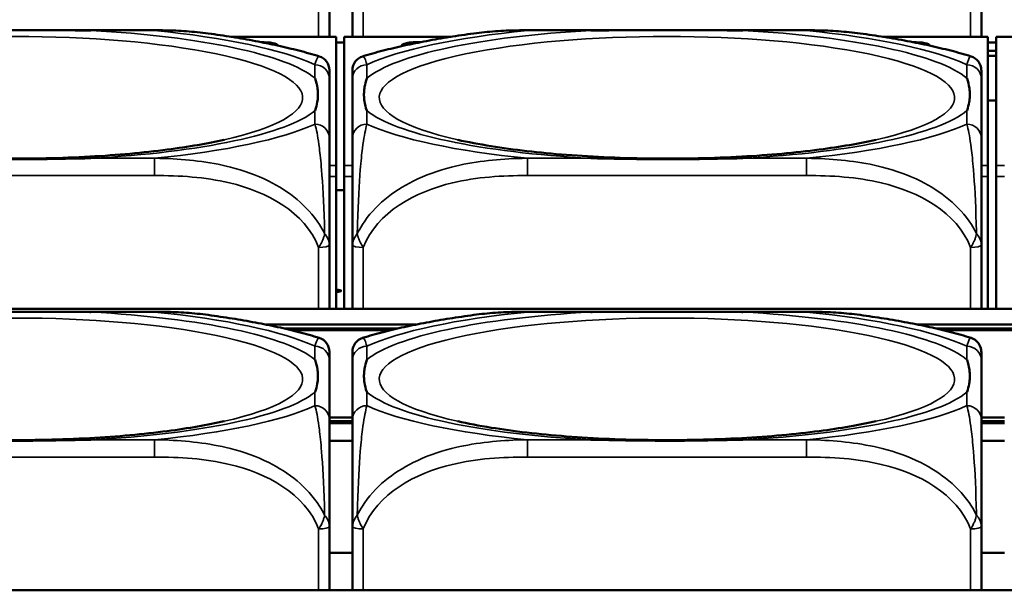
# Model space of a CAD drawing. Header units: inches. Extents: x 3.3 to 58.3, y 0.8 to 38.3.
# Tile 35 of 162: x 28.865 to 29.937, y 3.062 to 3.684. Entities that reach past the tile are written whole.
import ezdxf

# ---------------------------------------------------------------- set-up
doc = ezdxf.new("R2010")
doc.units = ezdxf.units.IN
doc.header["$MEASUREMENT"] = 0
doc.layers.add('Visible (ANSI)', color=7, linetype='Continuous', lineweight=50)
doc.layers.add('Visible Narrow (ANSI)', color=7, linetype='Continuous', lineweight=35)

msp = doc.modelspace()

# ---------------------------------------------------------------- linework, layer by layer
at = {"layer": 'Visible (ANSI)'}
for p, q in [((29.2025, 3.665), (29.2025, 3.7447)), ((29.2275, 3.7447), (29.2275, 3.665)), ((29.9125, 3.665), (29.9125, 3.7447)), ((28.708, 3.6722), (29.0119, 3.6722)), ((29.418, 3.6722), (29.7219, 3.6722)), ((29.2096, 3.665), (29.0951, 3.665)), ((29.2096, 3.665), (29.2096, 3.6648)), ((29.2096, 3.5249), (29.2096, 3.6648)), ((29.2186, 3.6587), (29.2096, 3.6587)), ((29.2186, 3.6648), (29.2186, 3.665)), ((29.3349, 3.665), (29.2186, 3.665)), ((29.2186, 3.6648), (29.2186, 3.5249)), ((29.9196, 3.665), (29.8051, 3.665)), ((29.9196, 3.665), (29.9196, 3.6648)), ((29.9196, 3.5249), (29.9196, 3.6648)), ((29.9286, 3.6587), (29.9196, 3.6587)), ((29.9286, 3.6648), (29.9286, 3.665)), ((30.0449, 3.665), (29.9286, 3.665)), ((29.9286, 3.6648), (29.9286, 3.5249)), ((29.9286, 3.6499), (29.9196, 3.6499)), ((29.9286, 3.6443), (29.9196, 3.6443)), ((29.2025, 3.5545), (29.2025, 3.6192)), ((29.2275, 3.6192), (29.2275, 3.5545)), ((29.9125, 3.5545), (29.9125, 3.6192)), ((29.9286, 3.5958), (29.9196, 3.5958)), ((29.9286, 3.5956), (29.9196, 3.5956)), ((29.2096, 3.5249), (29.2096, 3.513)), ((29.2186, 3.513), (29.2186, 3.5249)), ((29.9196, 3.5249), (29.9196, 3.513)), ((29.9286, 3.513), (29.9286, 3.5249)), ((29.2096, 3.513), (29.2096, 3.3688)), ((29.2186, 3.513), (29.2186, 3.3688)), ((29.9196, 3.513), (29.9196, 3.3688)), ((29.9286, 3.513), (29.9286, 3.3688)), ((29.2186, 3.4981), (29.2096, 3.4981)), ((29.2025, 3.3688), (29.2025, 3.4382)), ((29.2275, 3.4382), (29.2275, 3.3688)), ((29.9125, 3.3688), (29.9125, 3.4382)), ((33.5021, 3.3688), (22.0871, 3.3688)), ((28.708, 3.3656), (29.0119, 3.3656)), ((29.418, 3.3656), (29.7219, 3.3656)), ((29.1334, 3.3516), (29.2965, 3.3516)), ((29.2769, 3.3473), (29.1531, 3.3473)), ((29.8434, 3.3516), (30.0065, 3.3516)), ((29.9869, 3.3473), (29.8631, 3.3473)), ((29.2687, 3.3454), (29.1613, 3.3454)), ((29.9787, 3.3454), (29.8713, 3.3454)), ((29.2025, 3.248), (29.2025, 3.3127)), ((29.2275, 3.3127), (29.2275, 3.248)), ((29.9125, 3.248), (29.9125, 3.3127)), ((29.2025, 3.2505), (29.2275, 3.2505)), ((29.9125, 3.2505), (29.9375, 3.2505)), ((29.2275, 3.2463), (29.2025, 3.2463)), ((29.2275, 3.2443), (29.2025, 3.2443)), ((29.9375, 3.2463), (29.9125, 3.2463)), ((29.9375, 3.2443), (29.9125, 3.2443)), ((29.2025, 3.2251), (29.2275, 3.2251)), ((29.9125, 3.2251), (29.9375, 3.2251)), ((29.2025, 3.0623), (29.2025, 3.1317)), ((29.2275, 3.1317), (29.2275, 3.0623)), ((29.9125, 3.0623), (29.9125, 3.1317)), ((29.2275, 3.103), (29.2025, 3.103)), ((29.9375, 3.103), (29.9125, 3.103)), ((33.5021, 3.0623), (22.0871, 3.0623))]:
    msp.add_line(p, q, dxfattribs=at)
for centre, start, end in [((29.1867, 3.6286), 0, 73.0813), ((29.2432, 3.6286), 106.9187, 180), ((29.8967, 3.6286), 0, 73.0813), ((29.1867, 3.3221), 0, 73.0813), ((29.2432, 3.3221), 106.9187, 180), ((29.8967, 3.3221), 0, 73.0813)]:
    msp.add_arc(centre, 0.0157, start, end, dxfattribs=at)
for centre, major_axis, start_param, end_param in [((29.1286, 3.6555), (0.0175, 0), 6.264494, 7.895741), ((29.2986, 3.6555), (-0.0175, 0), 4.529682, 6.452187), ((29.8386, 3.6555), (0.0175, 0), 6.264494, 7.895741), ((29.2092, 3.3884), (0.006, 0), 4.780052, 7.786318)]:
    msp.add_ellipse(centre, major_axis=major_axis, ratio=0.21286, start_param=start_param, end_param=end_param, dxfattribs=at)
for points, knots in [([(28.7772, 3.6718), (28.7777, 3.6718), (28.7781, 3.6718), (28.7946, 3.6721), (28.8107, 3.6721), (28.8336, 3.6722), (28.8403, 3.6722), (28.8495, 3.6722), (28.852, 3.6722), (28.856, 3.6722), (28.8577, 3.6722), (28.8608, 3.6722), (28.8623, 3.6722), (28.8659, 3.6722), (28.8679, 3.6722), (28.8741, 3.6722), (28.8782, 3.6722), (28.888, 3.6722), (28.8936, 3.6722), (28.9133, 3.6721), (28.9274, 3.6721), (28.9419, 3.6718), (28.9423, 3.6718), (28.9427, 3.6718)], [-0.416114, -0.416114, -0.416114, -0.416114, -0.4127691, -0.4127691, -0.2896446, -0.2896446, -0.2388934, -0.2388934, -0.2201881, -0.2201881, -0.2080204, -0.2080204, -0.196499, -0.196499, -0.1809939, -0.1809939, -0.149741, -0.149741, -0.1073162, -0.1073162, 0, 0, 0.0033356, 0.0033356, 0.0033356, 0.0033356]), ([(29.0119, 3.6722), (29.0158, 3.6722), (29.0196, 3.6721), (29.0273, 3.672), (29.0312, 3.6719), (29.039, 3.6715), (29.0429, 3.6713), (29.0507, 3.6708), (29.0546, 3.6704), (29.0625, 3.6697), (29.0664, 3.6692), (29.0703, 3.6687)], [0, 0, 0, 0, 0.0284279, 0.0284279, 0.0568558, 0.0568558, 0.0852837, 0.0852837, 0.1137116, 0.1137116, 0.1421395, 0.1421395, 0.1421395, 0.1421395]), ([(29.1913, 3.6437), (29.1841, 3.6459), (29.1767, 3.648), (29.1616, 3.6519), (29.1539, 3.6537), (29.1381, 3.6572), (29.13, 3.6588), (29.1135, 3.662), (29.1051, 3.6634), (29.0879, 3.6662), (29.0792, 3.6675), (29.0703, 3.6687)], [2.1813774, 2.1813774, 2.1813774, 2.1813774, 2.259968, 2.259968, 2.3385585, 2.3385585, 2.417149, 2.417149, 2.4957396, 2.4957396, 2.5743301, 2.5743301, 2.5743301, 2.5743301]), ([(29.3597, 3.6687), (29.3508, 3.6675), (29.342, 3.6662), (29.3248, 3.6634), (29.3164, 3.662), (29.3, 3.6588), (29.2919, 3.6572), (29.2761, 3.6537), (29.2684, 3.6519), (29.2533, 3.648), (29.2459, 3.6459), (29.2386, 3.6437)], [3.7088552, 3.7088552, 3.7088552, 3.7088552, 3.7874457, 3.7874457, 3.8660363, 3.8660363, 3.9446268, 3.9446268, 4.0232173, 4.0232173, 4.1018079, 4.1018079, 4.1018079, 4.1018079]), ([(29.3597, 3.6687), (29.3636, 3.6692), (29.3675, 3.6697), (29.3753, 3.6704), (29.3792, 3.6708), (29.3871, 3.6713), (29.391, 3.6715), (29.3987, 3.6719), (29.4026, 3.672), (29.4103, 3.6721), (29.4142, 3.6722), (29.418, 3.6722)], [-0.1421395, -0.1421395, -0.1421395, -0.1421395, -0.1137116, -0.1137116, -0.0852837, -0.0852837, -0.0568558, -0.0568558, -0.0284279, -0.0284279, 0, 0, 0, 0]), ([(29.4872, 3.6718), (29.4877, 3.6718), (29.4881, 3.6718), (29.5046, 3.6721), (29.5207, 3.6721), (29.5436, 3.6722), (29.5503, 3.6722), (29.5595, 3.6722), (29.562, 3.6722), (29.566, 3.6722), (29.5677, 3.6722), (29.5708, 3.6722), (29.5723, 3.6722), (29.5759, 3.6722), (29.5779, 3.6722), (29.5841, 3.6722), (29.5882, 3.6722), (29.598, 3.6722), (29.6036, 3.6722), (29.6233, 3.6721), (29.6374, 3.6721), (29.6519, 3.6718), (29.6523, 3.6718), (29.6527, 3.6718)], [-0.416114, -0.416114, -0.416114, -0.416114, -0.4127691, -0.4127691, -0.2896446, -0.2896446, -0.2388934, -0.2388934, -0.2201881, -0.2201881, -0.2080204, -0.2080204, -0.196499, -0.196499, -0.1809939, -0.1809939, -0.149741, -0.149741, -0.1073162, -0.1073162, 0, 0, 0.0033356, 0.0033356, 0.0033356, 0.0033356]), ([(29.7219, 3.6722), (29.7258, 3.6722), (29.7296, 3.6721), (29.7373, 3.672), (29.7412, 3.6719), (29.749, 3.6715), (29.7529, 3.6713), (29.7607, 3.6708), (29.7646, 3.6704), (29.7725, 3.6697), (29.7764, 3.6692), (29.7803, 3.6687)], [0, 0, 0, 0, 0.0284279, 0.0284279, 0.0568558, 0.0568558, 0.0852837, 0.0852837, 0.1137116, 0.1137116, 0.1421395, 0.1421395, 0.1421395, 0.1421395]), ([(29.9013, 3.6437), (29.8941, 3.6459), (29.8867, 3.648), (29.8716, 3.6519), (29.8639, 3.6537), (29.8481, 3.6572), (29.84, 3.6588), (29.8235, 3.662), (29.8151, 3.6634), (29.7979, 3.6662), (29.7892, 3.6675), (29.7803, 3.6687)], [2.1813774, 2.1813774, 2.1813774, 2.1813774, 2.259968, 2.259968, 2.3385585, 2.3385585, 2.417149, 2.417149, 2.4957396, 2.4957396, 2.5743301, 2.5743301, 2.5743301, 2.5743301]), ([(29.2025, 3.6192), (29.2025, 3.62), (29.2025, 3.6207), (29.2025, 3.6214), (29.2025, 3.6257), (29.2025, 3.6287), (29.2025, 3.6287)], [0, 0, 0, 0, 0.0272471, 0.0272471, 0.0272471, 0.1946839, 0.1946839, 0.1946839, 0.1946839]), ([(29.9125, 3.6192), (29.9125, 3.62), (29.9125, 3.6207), (29.9125, 3.6214), (29.9125, 3.6257), (29.9125, 3.6287), (29.9125, 3.6287)], [0, 0, 0, 0, 0.0272471, 0.0272471, 0.0272471, 0.1946839, 0.1946839, 0.1946839, 0.1946839]), ([(29.1867, 3.6199), (29.1868, 3.6198), (29.1868, 3.6197), (29.1881, 3.6162), (29.1889, 3.6126), (29.1896, 3.6076), (29.1898, 3.6062), (29.1899, 3.6042), (29.1899, 3.6036), (29.1899, 3.6028), (29.1899, 3.6024), (29.1899, 3.6018), (29.1899, 3.6014), (29.1899, 3.6007), (29.1899, 3.6003), (29.1898, 3.5989), (29.1898, 3.5981), (29.1896, 3.596), (29.1894, 3.5949), (29.1887, 3.5908), (29.1879, 3.5879), (29.1868, 3.5848), (29.1868, 3.5847), (29.1867, 3.5846)], [-0.416114, -0.416114, -0.416114, -0.416114, -0.4127691, -0.4127691, -0.2896446, -0.2896446, -0.2388934, -0.2388934, -0.2201881, -0.2201881, -0.2080204, -0.2080204, -0.196499, -0.196499, -0.1809939, -0.1809939, -0.149741, -0.149741, -0.1073162, -0.1073162, 0, 0, 0.0033356, 0.0033356, 0.0033356, 0.0033356]), ([(29.2432, 3.5846), (29.2432, 3.5847), (29.2431, 3.5848), (29.2419, 3.5883), (29.241, 3.5916), (29.2403, 3.5964), (29.2402, 3.5978), (29.2401, 3.5997), (29.2401, 3.6002), (29.24, 3.6011), (29.24, 3.6014), (29.24, 3.6021), (29.24, 3.6024), (29.24, 3.6032), (29.2401, 3.6036), (29.2401, 3.605), (29.2402, 3.6059), (29.2404, 3.608), (29.2405, 3.6092), (29.2413, 3.6135), (29.2421, 3.6166), (29.2431, 3.6197), (29.2432, 3.6198), (29.2432, 3.6199)], [-0.416114, -0.416114, -0.416114, -0.416114, -0.4127691, -0.4127691, -0.2896446, -0.2896446, -0.2388934, -0.2388934, -0.2201881, -0.2201881, -0.2080204, -0.2080204, -0.196499, -0.196499, -0.1809939, -0.1809939, -0.149741, -0.149741, -0.1073162, -0.1073162, 0, 0, 0.0033356, 0.0033356, 0.0033356, 0.0033356]), ([(29.8967, 3.6199), (29.8968, 3.6198), (29.8968, 3.6197), (29.8981, 3.6162), (29.8989, 3.6126), (29.8996, 3.6076), (29.8998, 3.6062), (29.8999, 3.6042), (29.8999, 3.6036), (29.8999, 3.6028), (29.8999, 3.6024), (29.8999, 3.6018), (29.8999, 3.6014), (29.8999, 3.6007), (29.8999, 3.6003), (29.8998, 3.5989), (29.8998, 3.5981), (29.8996, 3.596), (29.8994, 3.5949), (29.8987, 3.5908), (29.8979, 3.5879), (29.8968, 3.5848), (29.8968, 3.5847), (29.8967, 3.5846)], [-0.416114, -0.416114, -0.416114, -0.416114, -0.4127691, -0.4127691, -0.2896446, -0.2896446, -0.2388934, -0.2388934, -0.2201881, -0.2201881, -0.2080204, -0.2080204, -0.196499, -0.196499, -0.1809939, -0.1809939, -0.149741, -0.149741, -0.1073162, -0.1073162, 0, 0, 0.0033356, 0.0033356, 0.0033356, 0.0033356]), ([(29.0876, 3.5528), (29.0701, 3.5489), (29.0491, 3.5452), (28.9999, 3.5388), (28.9713, 3.5362), (28.9104, 3.5328), (28.8779, 3.5321), (28.8131, 3.5327), (28.7809, 3.5341), (28.7208, 3.5387), (28.693, 3.542), (28.6554, 3.5481), (28.6432, 3.5504), (28.6323, 3.5528)], [5.469743, 5.469743, 5.469743, 5.469743, 5.734301, 5.734301, 6.025686, 6.025686, 6.328033, 6.328033, 6.632722, 6.632722, 6.932824, 6.932824, 7.096627, 7.096627, 7.096627, 7.096627]), ([(29.2025, 3.4382), (29.2025, 3.4798), (29.2025, 3.511), (29.2025, 3.5292), (29.2025, 3.541), (29.2025, 3.5487), (29.2025, 3.5545)], [-0.5252205, -0.5252205, -0.5252205, -0.5252205, -0.20743, -0.20743, -0.20743, 0, 0, 0, 0]), ([(29.2275, 3.5545), (29.2275, 3.5487), (29.2275, 3.541), (29.2275, 3.5292), (29.2275, 3.511), (29.2275, 3.4798), (29.2275, 3.4382)], [3.9382945, 3.9382945, 3.9382945, 3.9382945, 4.1457245, 4.1457245, 4.1457245, 4.463515, 4.463515, 4.463515, 4.463515]), ([(29.7976, 3.5528), (29.7801, 3.5489), (29.7591, 3.5452), (29.7099, 3.5388), (29.6813, 3.5362), (29.6204, 3.5328), (29.5879, 3.5321), (29.5231, 3.5327), (29.4909, 3.5341), (29.4308, 3.5387), (29.403, 3.542), (29.3654, 3.5481), (29.3532, 3.5504), (29.3423, 3.5528)], [5.469743, 5.469743, 5.469743, 5.469743, 5.734301, 5.734301, 6.025686, 6.025686, 6.328033, 6.328033, 6.632722, 6.632722, 6.932824, 6.932824, 7.096627, 7.096627, 7.096627, 7.096627]), ([(29.9125, 3.4382), (29.9125, 3.4798), (29.9125, 3.511), (29.9125, 3.5292), (29.9125, 3.541), (29.9125, 3.5487), (29.9125, 3.5545)], [-0.5252205, -0.5252205, -0.5252205, -0.5252205, -0.20743, -0.20743, -0.20743, 0, 0, 0, 0]), ([(28.9427, 3.5327), (28.9423, 3.5327), (28.9419, 3.5327), (28.9274, 3.5324), (28.9133, 3.5322), (28.8936, 3.5319), (28.888, 3.5318), (28.8782, 3.5318), (28.8741, 3.5317), (28.8679, 3.5317), (28.8659, 3.5317), (28.8623, 3.5317), (28.8608, 3.5317), (28.8577, 3.5317), (28.856, 3.5317), (28.852, 3.5317), (28.8495, 3.5317), (28.8403, 3.5318), (28.8336, 3.5318), (28.8107, 3.5321), (28.7946, 3.5324), (28.7781, 3.5327), (28.7777, 3.5327), (28.7772, 3.5327)], [-0.4149464, -0.4149464, -0.4149464, -0.4149464, -0.41162, -0.41162, -0.3046026, -0.3046026, -0.2622958, -0.2622958, -0.23113, -0.23113, -0.215668, -0.215668, -0.2041787, -0.2041787, -0.1920448, -0.1920448, -0.1733916, -0.1733916, -0.1227817, -0.1227817, 0, 0, 0.0033356, 0.0033356, 0.0033356, 0.0033356]), ([(29.6527, 3.5327), (29.6523, 3.5327), (29.6519, 3.5327), (29.6374, 3.5324), (29.6233, 3.5322), (29.6036, 3.5319), (29.598, 3.5318), (29.5882, 3.5318), (29.5841, 3.5317), (29.5779, 3.5317), (29.5759, 3.5317), (29.5723, 3.5317), (29.5708, 3.5317), (29.5677, 3.5317), (29.566, 3.5317), (29.562, 3.5317), (29.5595, 3.5317), (29.5503, 3.5318), (29.5436, 3.5318), (29.5207, 3.5321), (29.5046, 3.5324), (29.4881, 3.5327), (29.4877, 3.5327), (29.4872, 3.5327)], [-0.4149464, -0.4149464, -0.4149464, -0.4149464, -0.41162, -0.41162, -0.3046026, -0.3046026, -0.2622958, -0.2622958, -0.23113, -0.23113, -0.215668, -0.215668, -0.2041787, -0.2041787, -0.1920448, -0.1920448, -0.1733916, -0.1733916, -0.1227817, -0.1227817, 0, 0, 0.0033356, 0.0033356, 0.0033356, 0.0033356]), ([(28.7772, 3.3653), (28.7777, 3.3653), (28.7781, 3.3653), (28.7946, 3.3656), (28.8107, 3.3656), (28.8336, 3.3656), (28.8403, 3.3656), (28.8495, 3.3656), (28.852, 3.3656), (28.856, 3.3656), (28.8577, 3.3656), (28.8608, 3.3656), (28.8623, 3.3656), (28.8659, 3.3656), (28.8679, 3.3656), (28.8741, 3.3656), (28.8782, 3.3656), (28.888, 3.3656), (28.8936, 3.3656), (28.9133, 3.3656), (28.9274, 3.3655), (28.9419, 3.3653), (28.9423, 3.3653), (28.9427, 3.3653)], [-0.416114, -0.416114, -0.416114, -0.416114, -0.4127691, -0.4127691, -0.2896446, -0.2896446, -0.2388934, -0.2388934, -0.2201881, -0.2201881, -0.2080204, -0.2080204, -0.196499, -0.196499, -0.1809939, -0.1809939, -0.149741, -0.149741, -0.1073162, -0.1073162, 0, 0, 0.0033356, 0.0033356, 0.0033356, 0.0033356]), ([(29.0119, 3.3656), (29.0158, 3.3656), (29.0196, 3.3656), (29.0273, 3.3655), (29.0312, 3.3653), (29.039, 3.365), (29.0429, 3.3648), (29.0507, 3.3643), (29.0546, 3.3639), (29.0625, 3.3631), (29.0664, 3.3627), (29.0703, 3.3621)], [0, 0, 0, 0, 0.0284279, 0.0284279, 0.0568558, 0.0568558, 0.0852837, 0.0852837, 0.1137116, 0.1137116, 0.1421395, 0.1421395, 0.1421395, 0.1421395]), ([(29.1913, 3.3372), (29.1841, 3.3394), (29.1767, 3.3415), (29.1616, 3.3454), (29.1539, 3.3472), (29.1381, 3.3507), (29.13, 3.3523), (29.1135, 3.3554), (29.1051, 3.3569), (29.0879, 3.3596), (29.0792, 3.3609), (29.0703, 3.3621)], [2.1813774, 2.1813774, 2.1813774, 2.1813774, 2.259968, 2.259968, 2.3385585, 2.3385585, 2.417149, 2.417149, 2.4957396, 2.4957396, 2.5743301, 2.5743301, 2.5743301, 2.5743301]), ([(29.3597, 3.3621), (29.3508, 3.3609), (29.342, 3.3596), (29.3248, 3.3569), (29.3164, 3.3554), (29.3, 3.3523), (29.2919, 3.3507), (29.2761, 3.3472), (29.2684, 3.3454), (29.2533, 3.3415), (29.2459, 3.3394), (29.2386, 3.3372)], [3.7088552, 3.7088552, 3.7088552, 3.7088552, 3.7874457, 3.7874457, 3.8660363, 3.8660363, 3.9446268, 3.9446268, 4.0232173, 4.0232173, 4.1018079, 4.1018079, 4.1018079, 4.1018079]), ([(29.3597, 3.3621), (29.3636, 3.3627), (29.3675, 3.3631), (29.3753, 3.3639), (29.3792, 3.3643), (29.3871, 3.3648), (29.391, 3.365), (29.3987, 3.3653), (29.4026, 3.3655), (29.4103, 3.3656), (29.4142, 3.3656), (29.418, 3.3656)], [-0.1421395, -0.1421395, -0.1421395, -0.1421395, -0.1137116, -0.1137116, -0.0852837, -0.0852837, -0.0568558, -0.0568558, -0.0284279, -0.0284279, 0, 0, 0, 0]), ([(29.4872, 3.3653), (29.4877, 3.3653), (29.4881, 3.3653), (29.5046, 3.3656), (29.5207, 3.3656), (29.5436, 3.3656), (29.5503, 3.3656), (29.5595, 3.3656), (29.562, 3.3656), (29.566, 3.3656), (29.5677, 3.3656), (29.5708, 3.3656), (29.5723, 3.3656), (29.5759, 3.3656), (29.5779, 3.3656), (29.5841, 3.3656), (29.5882, 3.3656), (29.598, 3.3656), (29.6036, 3.3656), (29.6233, 3.3656), (29.6374, 3.3655), (29.6519, 3.3653), (29.6523, 3.3653), (29.6527, 3.3653)], [-0.416114, -0.416114, -0.416114, -0.416114, -0.4127691, -0.4127691, -0.2896446, -0.2896446, -0.2388934, -0.2388934, -0.2201881, -0.2201881, -0.2080204, -0.2080204, -0.196499, -0.196499, -0.1809939, -0.1809939, -0.149741, -0.149741, -0.1073162, -0.1073162, 0, 0, 0.0033356, 0.0033356, 0.0033356, 0.0033356]), ([(29.7219, 3.3656), (29.7258, 3.3656), (29.7296, 3.3656), (29.7373, 3.3655), (29.7412, 3.3653), (29.749, 3.365), (29.7529, 3.3648), (29.7607, 3.3643), (29.7646, 3.3639), (29.7725, 3.3631), (29.7764, 3.3627), (29.7803, 3.3621)], [0, 0, 0, 0, 0.0284279, 0.0284279, 0.0568558, 0.0568558, 0.0852837, 0.0852837, 0.1137116, 0.1137116, 0.1421395, 0.1421395, 0.1421395, 0.1421395]), ([(29.9013, 3.3372), (29.8941, 3.3394), (29.8867, 3.3415), (29.8716, 3.3454), (29.8639, 3.3472), (29.8481, 3.3507), (29.84, 3.3523), (29.8235, 3.3554), (29.8151, 3.3569), (29.7979, 3.3596), (29.7892, 3.3609), (29.7803, 3.3621)], [2.1813774, 2.1813774, 2.1813774, 2.1813774, 2.259968, 2.259968, 2.3385585, 2.3385585, 2.417149, 2.417149, 2.4957396, 2.4957396, 2.5743301, 2.5743301, 2.5743301, 2.5743301]), ([(29.2025, 3.3127), (29.2025, 3.3135), (29.2025, 3.3142), (29.2025, 3.3149), (29.2025, 3.3192), (29.2025, 3.3222), (29.2025, 3.3222)], [0, 0, 0, 0, 0.0272471, 0.0272471, 0.0272471, 0.1946839, 0.1946839, 0.1946839, 0.1946839]), ([(29.9125, 3.3127), (29.9125, 3.3135), (29.9125, 3.3142), (29.9125, 3.3149), (29.9125, 3.3192), (29.9125, 3.3222), (29.9125, 3.3222)], [0, 0, 0, 0, 0.0272471, 0.0272471, 0.0272471, 0.1946839, 0.1946839, 0.1946839, 0.1946839]), ([(29.1867, 3.3134), (29.1868, 3.3133), (29.1868, 3.3132), (29.1881, 3.3096), (29.1889, 3.3061), (29.1896, 3.3011), (29.1898, 3.2996), (29.1899, 3.2977), (29.1899, 3.2971), (29.1899, 3.2963), (29.1899, 3.2959), (29.1899, 3.2952), (29.1899, 3.2949), (29.1899, 3.2942), (29.1899, 3.2937), (29.1898, 3.2924), (29.1898, 3.2916), (29.1896, 3.2895), (29.1894, 3.2884), (29.1887, 3.2843), (29.1879, 3.2814), (29.1868, 3.2783), (29.1868, 3.2782), (29.1867, 3.2781)], [-0.416114, -0.416114, -0.416114, -0.416114, -0.4127691, -0.4127691, -0.2896446, -0.2896446, -0.2388934, -0.2388934, -0.2201881, -0.2201881, -0.2080204, -0.2080204, -0.196499, -0.196499, -0.1809939, -0.1809939, -0.149741, -0.149741, -0.1073162, -0.1073162, 0, 0, 0.0033356, 0.0033356, 0.0033356, 0.0033356]), ([(29.2432, 3.2781), (29.2432, 3.2782), (29.2431, 3.2783), (29.2419, 3.2818), (29.241, 3.2851), (29.2403, 3.2899), (29.2402, 3.2913), (29.2401, 3.2932), (29.2401, 3.2937), (29.24, 3.2946), (29.24, 3.2949), (29.24, 3.2956), (29.24, 3.2959), (29.24, 3.2967), (29.2401, 3.2971), (29.2401, 3.2984), (29.2402, 3.2993), (29.2404, 3.3014), (29.2405, 3.3027), (29.2413, 3.307), (29.2421, 3.3101), (29.2431, 3.3132), (29.2432, 3.3133), (29.2432, 3.3134)], [-0.416114, -0.416114, -0.416114, -0.416114, -0.4127691, -0.4127691, -0.2896446, -0.2896446, -0.2388934, -0.2388934, -0.2201881, -0.2201881, -0.2080204, -0.2080204, -0.196499, -0.196499, -0.1809939, -0.1809939, -0.149741, -0.149741, -0.1073162, -0.1073162, 0, 0, 0.0033356, 0.0033356, 0.0033356, 0.0033356]), ([(29.8967, 3.3134), (29.8968, 3.3133), (29.8968, 3.3132), (29.8981, 3.3096), (29.8989, 3.3061), (29.8996, 3.3011), (29.8998, 3.2996), (29.8999, 3.2977), (29.8999, 3.2971), (29.8999, 3.2963), (29.8999, 3.2959), (29.8999, 3.2952), (29.8999, 3.2949), (29.8999, 3.2942), (29.8999, 3.2937), (29.8998, 3.2924), (29.8998, 3.2916), (29.8996, 3.2895), (29.8994, 3.2884), (29.8987, 3.2843), (29.8979, 3.2814), (29.8968, 3.2783), (29.8968, 3.2782), (29.8967, 3.2781)], [-0.416114, -0.416114, -0.416114, -0.416114, -0.4127691, -0.4127691, -0.2896446, -0.2896446, -0.2388934, -0.2388934, -0.2201881, -0.2201881, -0.2080204, -0.2080204, -0.196499, -0.196499, -0.1809939, -0.1809939, -0.149741, -0.149741, -0.1073162, -0.1073162, 0, 0, 0.0033356, 0.0033356, 0.0033356, 0.0033356]), ([(29.0876, 3.2463), (29.0701, 3.2424), (29.0491, 3.2387), (28.9999, 3.2323), (28.9713, 3.2297), (28.9104, 3.2263), (28.8779, 3.2256), (28.8131, 3.2262), (28.7809, 3.2275), (28.7208, 3.2322), (28.693, 3.2355), (28.6554, 3.2415), (28.6432, 3.2439), (28.6323, 3.2463)], [5.469743, 5.469743, 5.469743, 5.469743, 5.734301, 5.734301, 6.025686, 6.025686, 6.328033, 6.328033, 6.632722, 6.632722, 6.932824, 6.932824, 7.096627, 7.096627, 7.096627, 7.096627]), ([(29.2025, 3.1317), (29.2025, 3.1733), (29.2025, 3.2045), (29.2025, 3.2226), (29.2025, 3.2345), (29.2025, 3.2422), (29.2025, 3.248)], [-0.5252205, -0.5252205, -0.5252205, -0.5252205, -0.20743, -0.20743, -0.20743, 0, 0, 0, 0]), ([(29.2275, 3.248), (29.2275, 3.2422), (29.2275, 3.2345), (29.2275, 3.2226), (29.2275, 3.2045), (29.2275, 3.1733), (29.2275, 3.1317)], [3.9382945, 3.9382945, 3.9382945, 3.9382945, 4.1457245, 4.1457245, 4.1457245, 4.463515, 4.463515, 4.463515, 4.463515]), ([(29.7976, 3.2463), (29.7801, 3.2424), (29.7591, 3.2387), (29.7099, 3.2323), (29.6813, 3.2297), (29.6204, 3.2263), (29.5879, 3.2256), (29.5231, 3.2262), (29.4909, 3.2275), (29.4308, 3.2322), (29.403, 3.2355), (29.3654, 3.2415), (29.3532, 3.2439), (29.3423, 3.2463)], [5.469743, 5.469743, 5.469743, 5.469743, 5.734301, 5.734301, 6.025686, 6.025686, 6.328033, 6.328033, 6.632722, 6.632722, 6.932824, 6.932824, 7.096627, 7.096627, 7.096627, 7.096627]), ([(29.9125, 3.1317), (29.9125, 3.1733), (29.9125, 3.2045), (29.9125, 3.2226), (29.9125, 3.2345), (29.9125, 3.2422), (29.9125, 3.248)], [-0.5252205, -0.5252205, -0.5252205, -0.5252205, -0.20743, -0.20743, -0.20743, 0, 0, 0, 0]), ([(28.9427, 3.2262), (28.9423, 3.2262), (28.9419, 3.2262), (28.9274, 3.2259), (28.9133, 3.2257), (28.8936, 3.2254), (28.888, 3.2253), (28.8782, 3.2252), (28.8741, 3.2252), (28.8679, 3.2252), (28.8659, 3.2252), (28.8623, 3.2252), (28.8608, 3.2252), (28.8577, 3.2252), (28.856, 3.2252), (28.852, 3.2252), (28.8495, 3.2252), (28.8403, 3.2253), (28.8336, 3.2253), (28.8107, 3.2256), (28.7946, 3.2259), (28.7781, 3.2262), (28.7777, 3.2262), (28.7772, 3.2262)], [-0.4149464, -0.4149464, -0.4149464, -0.4149464, -0.41162, -0.41162, -0.3046026, -0.3046026, -0.2622958, -0.2622958, -0.23113, -0.23113, -0.215668, -0.215668, -0.2041787, -0.2041787, -0.1920448, -0.1920448, -0.1733916, -0.1733916, -0.1227817, -0.1227817, 0, 0, 0.0033356, 0.0033356, 0.0033356, 0.0033356]), ([(29.6527, 3.2262), (29.6523, 3.2262), (29.6519, 3.2262), (29.6374, 3.2259), (29.6233, 3.2257), (29.6036, 3.2254), (29.598, 3.2253), (29.5882, 3.2252), (29.5841, 3.2252), (29.5779, 3.2252), (29.5759, 3.2252), (29.5723, 3.2252), (29.5708, 3.2252), (29.5677, 3.2252), (29.566, 3.2252), (29.562, 3.2252), (29.5595, 3.2252), (29.5503, 3.2253), (29.5436, 3.2253), (29.5207, 3.2256), (29.5046, 3.2259), (29.4881, 3.2262), (29.4877, 3.2262), (29.4872, 3.2262)], [-0.4149464, -0.4149464, -0.4149464, -0.4149464, -0.41162, -0.41162, -0.3046026, -0.3046026, -0.2622958, -0.2622958, -0.23113, -0.23113, -0.215668, -0.215668, -0.2041787, -0.2041787, -0.1920448, -0.1920448, -0.1733916, -0.1733916, -0.1227817, -0.1227817, 0, 0, 0.0033356, 0.0033356, 0.0033356, 0.0033356])]:
    msp.add_open_spline(points, degree=3, knots=knots, dxfattribs=at)
for points in [[(29.2275, 3.6286), (29.2275, 3.6286), (29.2275, 3.6247), (29.2275, 3.6192)], [(29.2275, 3.3221), (29.2275, 3.3221), (29.2275, 3.3181), (29.2275, 3.3127)]]:
    msp.add_open_spline(points, degree=3, dxfattribs=at)
at = {"layer": 'Visible Narrow (ANSI)'}
for p, q in [((29.1907, 3.7422), (29.1907, 3.665)), ((29.2393, 3.665), (29.2393, 3.7422)), ((29.9007, 3.7422), (29.9007, 3.665)), ((28.9427, 3.6718), (29.0119, 3.6718)), ((29.0119, 3.6722), (29.0119, 3.6718)), ((29.418, 3.6722), (29.418, 3.6718)), ((29.418, 3.6718), (29.4872, 3.6718)), ((29.6527, 3.6718), (29.7219, 3.6718)), ((29.7219, 3.6722), (29.7219, 3.6718)), ((29.0965, 3.6648), (29.2096, 3.6648)), ((29.2186, 3.6648), (29.3334, 3.6648)), ((29.8065, 3.6648), (29.9196, 3.6648)), ((29.9286, 3.6648), (30.0434, 3.6648)), ((29.1867, 3.6346), (29.1867, 3.6199)), ((29.2432, 3.6199), (29.2432, 3.6346)), ((29.8967, 3.6346), (29.8967, 3.6199)), ((29.1867, 3.5846), (29.1867, 3.5699)), ((29.2432, 3.5699), (29.2432, 3.5846)), ((29.8967, 3.5846), (29.8967, 3.5699)), ((29.0119, 3.5327), (28.9427, 3.5327)), ((29.0119, 3.5327), (29.0119, 3.514)), ((29.418, 3.5327), (29.418, 3.514)), ((29.4872, 3.5327), (29.418, 3.5327)), ((29.7219, 3.5327), (29.6527, 3.5327)), ((29.7219, 3.5327), (29.7219, 3.514)), ((29.2096, 3.5249), (29.2025, 3.5249)), ((29.2275, 3.5249), (29.2186, 3.5249)), ((29.9196, 3.5249), (29.9125, 3.5249)), ((29.9375, 3.5249), (29.9286, 3.5249)), ((28.708, 3.514), (29.0119, 3.514)), ((29.2025, 3.513), (29.2096, 3.513)), ((29.2186, 3.513), (29.2275, 3.513)), ((29.418, 3.514), (29.7219, 3.514)), ((29.9125, 3.513), (29.9196, 3.513)), ((29.9286, 3.513), (29.9375, 3.513)), ((29.1907, 3.4357), (29.1907, 3.3688)), ((29.2393, 3.3688), (29.2393, 3.4357)), ((29.9007, 3.4357), (29.9007, 3.3688)), ((28.9427, 3.3653), (29.0119, 3.3653)), ((29.0119, 3.3656), (29.0119, 3.3653)), ((29.418, 3.3656), (29.418, 3.3653)), ((29.418, 3.3653), (29.4872, 3.3653)), ((29.6527, 3.3653), (29.7219, 3.3653)), ((29.7219, 3.3656), (29.7219, 3.3653)), ((29.1867, 3.3281), (29.1867, 3.3134)), ((29.2432, 3.3134), (29.2432, 3.3281)), ((29.8967, 3.3281), (29.8967, 3.3134)), ((29.1867, 3.2781), (29.1867, 3.2634)), ((29.2432, 3.2634), (29.2432, 3.2781)), ((29.8967, 3.2781), (29.8967, 3.2634)), ((29.0119, 3.2262), (28.9427, 3.2262)), ((29.0119, 3.2262), (29.0119, 3.2074)), ((29.418, 3.2262), (29.418, 3.2074)), ((29.4872, 3.2262), (29.418, 3.2262)), ((29.7219, 3.2262), (29.6527, 3.2262)), ((29.7219, 3.2262), (29.7219, 3.2074)), ((28.708, 3.2074), (29.0119, 3.2074)), ((29.418, 3.2074), (29.7219, 3.2074)), ((29.1907, 3.1292), (29.1907, 3.0623)), ((29.2393, 3.0623), (29.2393, 3.1292)), ((29.9007, 3.1292), (29.9007, 3.0623))]:
    msp.add_line(p, q, dxfattribs=at)
for centre, major_axis, ratio, start_param, end_param in [((28.86, 3.5987), (-0.3133, 0), 0.21286, 2.384238, 7.04054), ((28.86, 3.6023), (0.3371, 0), 0.21286, 0.248016, 1.32278), ((28.86, 3.6023), (-0.3604, 0), 0.21286, 3.57689, 4.277092), ((29.57, 3.5987), (-0.3133, 0), 0.21286, 2.384238, 7.04054), ((29.57, 3.6023), (-0.3371, 0), 0.21286, 4.960405, 6.035169), ((29.57, 3.6023), (-0.3604, 0), 0.21286, 5.147686, 5.847888), ((29.57, 3.6023), (0.3371, 0), 0.21286, 0.248016, 1.32278), ((29.57, 3.6023), (-0.3604, 0), 0.21286, 3.57689, 4.277092), ((30.28, 3.5987), (-0.3133, 0), 0.21286, 2.384238, 7.04054), ((29.1867, 3.6192), (0.0157, 0), 0.977083, 0, 1.570796), ((29.2432, 3.6192), (-0.0157, 0), 0.977083, 4.712389, 6.283185), ((29.8967, 3.6192), (0.0157, 0), 0.977083, 0, 1.570796), ((28.86, 3.6023), (0.3371, 0), 0.21286, 4.960405, 6.035169), ((29.57, 3.6023), (-0.3371, 0), 0.21286, 0.248016, 1.32278), ((29.57, 3.6023), (0.3371, 0), 0.21286, 4.960405, 6.035169), ((28.86, 3.6023), (0.3604, 0), 0.21286, 5.147686, 5.847888), ((29.1867, 3.5545), (0.0157, 0), 0.977083, 0, 1.570796), ((29.2432, 3.5545), (-0.0157, 0), 0.977083, 4.712389, 6.283185), ((29.57, 3.6023), (0.3604, 0), 0.21286, 3.57689, 4.277092), ((29.57, 3.6023), (0.3604, 0), 0.21286, 5.147686, 5.847888), ((29.8967, 3.5545), (0.0157, 0), 0.977083, 0, 1.570796), ((29.1907, 3.4382), (0.0118, 0), 0.21286, 4.712389, 6.283185), ((29.2393, 3.4382), (-0.0118, 0), 0.21286, 0, 1.570796), ((29.9007, 3.4382), (0.0118, 0), 0.21286, 4.712389, 6.283185), ((28.86, 3.2921), (-0.3133, 0), 0.21286, 2.384238, 7.04054), ((28.86, 3.2957), (0.3371, 0), 0.21286, 0.248016, 1.32278), ((28.86, 3.2957), (-0.3604, 0), 0.21286, 3.57689, 4.277092), ((29.57, 3.2921), (-0.3133, 0), 0.21286, 2.384238, 7.04054), ((29.57, 3.2957), (-0.3371, 0), 0.21286, 4.960405, 6.035169), ((29.57, 3.2957), (-0.3604, 0), 0.21286, 5.147686, 5.847888), ((29.57, 3.2957), (0.3371, 0), 0.21286, 0.248016, 1.32278), ((29.57, 3.2957), (-0.3604, 0), 0.21286, 3.57689, 4.277092), ((30.28, 3.2921), (-0.3133, 0), 0.21286, 2.384238, 7.04054), ((29.1867, 3.3127), (0.0157, 0), 0.977083, 0, 1.570796), ((29.2432, 3.3127), (-0.0157, 0), 0.977083, 4.712389, 6.283185), ((29.8967, 3.3127), (0.0157, 0), 0.977083, 0, 1.570796), ((28.86, 3.2957), (0.3371, 0), 0.21286, 4.960405, 6.035169), ((29.57, 3.2957), (-0.3371, 0), 0.21286, 0.248016, 1.32278), ((29.57, 3.2957), (0.3371, 0), 0.21286, 4.960405, 6.035169), ((28.86, 3.2957), (0.3604, 0), 0.21286, 5.147686, 5.847888), ((29.1867, 3.248), (0.0157, 0), 0.977083, 0, 1.570796), ((29.2432, 3.248), (-0.0157, 0), 0.977083, 4.712389, 6.283185), ((29.57, 3.2957), (0.3604, 0), 0.21286, 3.57689, 4.277092), ((29.57, 3.2957), (0.3604, 0), 0.21286, 5.147686, 5.847888), ((29.8967, 3.248), (0.0157, 0), 0.977083, 0, 1.570796), ((29.1907, 3.1317), (0.0118, 0), 0.21286, 4.712389, 6.283185), ((29.2393, 3.1317), (-0.0118, 0), 0.21286, 0, 1.570796), ((29.9007, 3.1317), (0.0118, 0), 0.21286, 4.712389, 6.283185)]:
    msp.add_ellipse(centre, major_axis=major_axis, ratio=ratio, start_param=start_param, end_param=end_param, dxfattribs=at)
for points, knots in [([(29.0119, 3.6718), (29.0157, 3.6719), (29.0195, 3.6719), (29.0388, 3.6717), (29.0546, 3.6708), (29.0703, 3.6687)], [0, 0, 0, 0, 0.0278591, 0.0278591, 0.1421395, 0.1421395, 0.1421395, 0.1421395]), ([(29.3597, 3.6687), (29.3754, 3.6708), (29.3912, 3.6717), (29.4105, 3.6719), (29.4143, 3.6719), (29.418, 3.6718)], [-0.1421395, -0.1421395, -0.1421395, -0.1421395, -0.0278591, -0.0278591, 0, 0, 0, 0]), ([(29.7219, 3.6718), (29.7257, 3.6719), (29.7295, 3.6719), (29.7488, 3.6717), (29.7646, 3.6708), (29.7803, 3.6687)], [0, 0, 0, 0, 0.0278591, 0.0278591, 0.1421395, 0.1421395, 0.1421395, 0.1421395]), ([(29.1913, 3.6437), (29.19, 3.6441), (29.1886, 3.6412), (29.1872, 3.6362), (29.1869, 3.6354), (29.1867, 3.6346)], [-0.1946839, -0.1946839, -0.1946839, -0.1946839, -0.0278591, -0.0278591, 0, 0, 0, 0]), ([(29.2432, 3.6346), (29.243, 3.6354), (29.2428, 3.6362), (29.2413, 3.6412), (29.24, 3.6441), (29.2386, 3.6437)], [0, 0, 0, 0, 0.0278591, 0.0278591, 0.1946839, 0.1946839, 0.1946839, 0.1946839]), ([(29.9013, 3.6437), (29.9, 3.6441), (29.8986, 3.6412), (29.8972, 3.6362), (29.8969, 3.6354), (29.8967, 3.6346)], [-0.1946839, -0.1946839, -0.1946839, -0.1946839, -0.0278591, -0.0278591, 0, 0, 0, 0]), ([(29.1867, 3.5699), (29.1869, 3.5691), (29.1872, 3.5683), (29.1887, 3.5619), (29.1901, 3.5545), (29.1923, 3.5373), (29.1931, 3.5296), (29.1951, 3.5049), (29.1962, 3.4853), (29.197, 3.4581), (29.1971, 3.4544), (29.1972, 3.4507)], [0, 0, 0, 0, 0.0278591, 0.0278591, 0.201273, 0.201273, 0.3066357, 0.3066357, 0.475216, 0.475216, 0.5007189, 0.5007189, 0.5007189, 0.5007189]), ([(29.2327, 3.4507), (29.2328, 3.4544), (29.2329, 3.4581), (29.2337, 3.4853), (29.2348, 3.5049), (29.2368, 3.5296), (29.2376, 3.5373), (29.2398, 3.5545), (29.2413, 3.5619), (29.2428, 3.5683), (29.243, 3.5691), (29.2432, 3.5699)], [-4.4390134, -4.4390134, -4.4390134, -4.4390134, -4.4135105, -4.4135105, -4.2449302, -4.2449302, -4.1395675, -4.1395675, -3.9661536, -3.9661536, -3.9382945, -3.9382945, -3.9382945, -3.9382945]), ([(29.8967, 3.5699), (29.8969, 3.5691), (29.8972, 3.5683), (29.8987, 3.5619), (29.9001, 3.5545), (29.9023, 3.5373), (29.9031, 3.5296), (29.9051, 3.5049), (29.9062, 3.4853), (29.907, 3.4581), (29.9071, 3.4544), (29.9072, 3.4507)], [0, 0, 0, 0, 0.0278591, 0.0278591, 0.201273, 0.201273, 0.3066357, 0.3066357, 0.475216, 0.475216, 0.5007189, 0.5007189, 0.5007189, 0.5007189]), ([(29.1972, 3.4507), (29.1955, 3.4541), (29.1937, 3.4573), (29.1782, 3.4814), (29.1581, 3.4971), (29.1229, 3.5146), (29.1088, 3.5195), (29.071, 3.5291), (29.0468, 3.5317), (29.0195, 3.5326), (29.0157, 3.5327), (29.0119, 3.5327)], [-4.4390134, -4.4390134, -4.4390134, -4.4390134, -4.4135105, -4.4135105, -4.2449302, -4.2449302, -4.1395675, -4.1395675, -3.9661536, -3.9661536, -3.9382945, -3.9382945, -3.9382945, -3.9382945]), ([(29.418, 3.5327), (29.4143, 3.5327), (29.4105, 3.5326), (29.3831, 3.5317), (29.359, 3.5291), (29.3211, 3.5195), (29.3071, 3.5146), (29.2718, 3.4971), (29.2517, 3.4814), (29.2363, 3.4573), (29.2344, 3.4541), (29.2327, 3.4507)], [0, 0, 0, 0, 0.0278591, 0.0278591, 0.201273, 0.201273, 0.3066357, 0.3066357, 0.475216, 0.475216, 0.5007189, 0.5007189, 0.5007189, 0.5007189]), ([(29.9072, 3.4507), (29.9055, 3.4541), (29.9037, 3.4573), (29.8882, 3.4814), (29.8681, 3.4971), (29.8329, 3.5146), (29.8188, 3.5195), (29.781, 3.5291), (29.7568, 3.5317), (29.7295, 3.5326), (29.7257, 3.5327), (29.7219, 3.5327)], [-4.4390134, -4.4390134, -4.4390134, -4.4390134, -4.4135105, -4.4135105, -4.2449302, -4.2449302, -4.1395675, -4.1395675, -3.9661536, -3.9661536, -3.9382945, -3.9382945, -3.9382945, -3.9382945]), ([(29.0119, 3.514), (29.0392, 3.514), (29.067, 3.5122), (29.0935, 3.506), (29.1342, 3.4964), (29.1758, 3.4741), (29.1907, 3.4357)], [3.9382945, 3.9382945, 3.9382945, 3.9382945, 4.1457245, 4.1457245, 4.1457245, 4.463515, 4.463515, 4.463515, 4.463515]), ([(29.2393, 3.4357), (29.2542, 3.4741), (29.2958, 3.4964), (29.3364, 3.506), (29.3629, 3.5122), (29.3908, 3.514), (29.418, 3.514)], [-0.5252205, -0.5252205, -0.5252205, -0.5252205, -0.20743, -0.20743, -0.20743, 0, 0, 0, 0]), ([(29.7219, 3.514), (29.7492, 3.514), (29.777, 3.5122), (29.8035, 3.506), (29.8442, 3.4964), (29.8858, 3.4741), (29.9007, 3.4357)], [3.9382945, 3.9382945, 3.9382945, 3.9382945, 4.1457245, 4.1457245, 4.1457245, 4.463515, 4.463515, 4.463515, 4.463515]), ([(29.1972, 3.4507), (29.197, 3.4498), (29.1968, 3.4489), (29.1963, 3.447), (29.196, 3.4459), (29.1953, 3.4443), (29.1951, 3.4437), (29.1947, 3.4427), (29.1945, 3.4424), (29.1942, 3.4416), (29.1939, 3.4411), (29.1933, 3.4398), (29.1928, 3.439), (29.1919, 3.4374), (29.1913, 3.4365), (29.1907, 3.4357)], [-0.00012419, -0.00012419, -0.00012419, -0.00012419, 0.00449537, 0.00449537, 0.00977487, 0.00977487, 0.01307456, 0.01307456, 0.0147244, 0.0147244, 0.01736415, 0.01736415, 0.02158775, 0.02158775, 0.02627331, 0.02627331, 0.02627331, 0.02627331]), ([(29.2025, 3.4382), (29.2025, 3.4389), (29.2024, 3.4396), (29.2022, 3.441), (29.202, 3.4417), (29.2017, 3.4427), (29.2015, 3.4431), (29.2013, 3.4438), (29.2012, 3.4441), (29.2008, 3.4449), (29.2006, 3.4454), (29.1999, 3.4468), (29.1994, 3.4476), (29.1983, 3.4492), (29.1978, 3.45), (29.1972, 3.4507)], [-0.02627331, -0.02627331, -0.02627331, -0.02627331, -0.02158775, -0.02158775, -0.01736415, -0.01736415, -0.0147244, -0.0147244, -0.01307456, -0.01307456, -0.00977487, -0.00977487, -0.00449537, -0.00449537, 0.00012419, 0.00012419, 0.00012419, 0.00012419]), ([(29.2327, 3.4507), (29.2322, 3.45), (29.2316, 3.4492), (29.2306, 3.4476), (29.2301, 3.4468), (29.2294, 3.4454), (29.2291, 3.4449), (29.2288, 3.4441), (29.2287, 3.4438), (29.2284, 3.4431), (29.2283, 3.4427), (29.2279, 3.4417), (29.2278, 3.441), (29.2275, 3.4396), (29.2275, 3.4389), (29.2275, 3.4382)], [-0.00012419, -0.00012419, -0.00012419, -0.00012419, 0.00449537, 0.00449537, 0.00977487, 0.00977487, 0.01307456, 0.01307456, 0.0147244, 0.0147244, 0.01736415, 0.01736415, 0.02158775, 0.02158775, 0.02627331, 0.02627331, 0.02627331, 0.02627331]), ([(29.2393, 3.4357), (29.2387, 3.4365), (29.2381, 3.4374), (29.2371, 3.439), (29.2367, 3.4398), (29.236, 3.4411), (29.2358, 3.4416), (29.2354, 3.4424), (29.2353, 3.4427), (29.2349, 3.4437), (29.2346, 3.4443), (29.234, 3.4459), (29.2337, 3.447), (29.2331, 3.4489), (29.2329, 3.4498), (29.2327, 3.4507)], [-0.02627331, -0.02627331, -0.02627331, -0.02627331, -0.02158775, -0.02158775, -0.01736415, -0.01736415, -0.0147244, -0.0147244, -0.01307456, -0.01307456, -0.00977487, -0.00977487, -0.00449537, -0.00449537, 0.00012419, 0.00012419, 0.00012419, 0.00012419]), ([(29.9072, 3.4507), (29.907, 3.4498), (29.9068, 3.4489), (29.9063, 3.447), (29.906, 3.4459), (29.9053, 3.4443), (29.9051, 3.4437), (29.9047, 3.4427), (29.9045, 3.4424), (29.9042, 3.4416), (29.9039, 3.4411), (29.9033, 3.4398), (29.9028, 3.439), (29.9019, 3.4374), (29.9013, 3.4365), (29.9007, 3.4357)], [-0.00012419, -0.00012419, -0.00012419, -0.00012419, 0.00449537, 0.00449537, 0.00977487, 0.00977487, 0.01307456, 0.01307456, 0.0147244, 0.0147244, 0.01736415, 0.01736415, 0.02158775, 0.02158775, 0.02627331, 0.02627331, 0.02627331, 0.02627331]), ([(29.9125, 3.4382), (29.9125, 3.4389), (29.9124, 3.4396), (29.9122, 3.441), (29.912, 3.4417), (29.9117, 3.4427), (29.9115, 3.4431), (29.9113, 3.4438), (29.9112, 3.4441), (29.9108, 3.4449), (29.9106, 3.4454), (29.9099, 3.4468), (29.9094, 3.4476), (29.9083, 3.4492), (29.9078, 3.45), (29.9072, 3.4507)], [-0.02627331, -0.02627331, -0.02627331, -0.02627331, -0.02158775, -0.02158775, -0.01736415, -0.01736415, -0.0147244, -0.0147244, -0.01307456, -0.01307456, -0.00977487, -0.00977487, -0.00449537, -0.00449537, 0.00012419, 0.00012419, 0.00012419, 0.00012419]), ([(29.0119, 3.3653), (29.0157, 3.3653), (29.0195, 3.3653), (29.0388, 3.3652), (29.0546, 3.3643), (29.0703, 3.3621)], [0, 0, 0, 0, 0.0278591, 0.0278591, 0.1421395, 0.1421395, 0.1421395, 0.1421395]), ([(29.3597, 3.3621), (29.3754, 3.3643), (29.3912, 3.3652), (29.4105, 3.3653), (29.4143, 3.3653), (29.418, 3.3653)], [-0.1421395, -0.1421395, -0.1421395, -0.1421395, -0.0278591, -0.0278591, 0, 0, 0, 0]), ([(29.7219, 3.3653), (29.7257, 3.3653), (29.7295, 3.3653), (29.7488, 3.3652), (29.7646, 3.3643), (29.7803, 3.3621)], [0, 0, 0, 0, 0.0278591, 0.0278591, 0.1421395, 0.1421395, 0.1421395, 0.1421395]), ([(29.1913, 3.3372), (29.19, 3.3376), (29.1886, 3.3347), (29.1872, 3.3296), (29.1869, 3.3289), (29.1867, 3.3281)], [-0.1946839, -0.1946839, -0.1946839, -0.1946839, -0.0278591, -0.0278591, 0, 0, 0, 0]), ([(29.2432, 3.3281), (29.243, 3.3289), (29.2428, 3.3296), (29.2413, 3.3347), (29.24, 3.3376), (29.2386, 3.3372)], [0, 0, 0, 0, 0.0278591, 0.0278591, 0.1946839, 0.1946839, 0.1946839, 0.1946839]), ([(29.9013, 3.3372), (29.9, 3.3376), (29.8986, 3.3347), (29.8972, 3.3296), (29.8969, 3.3289), (29.8967, 3.3281)], [-0.1946839, -0.1946839, -0.1946839, -0.1946839, -0.0278591, -0.0278591, 0, 0, 0, 0]), ([(29.1867, 3.2634), (29.1869, 3.2626), (29.1872, 3.2618), (29.1887, 3.2553), (29.1901, 3.248), (29.1923, 3.2308), (29.1931, 3.223), (29.1951, 3.1984), (29.1962, 3.1788), (29.197, 3.1515), (29.1971, 3.1479), (29.1972, 3.1442)], [0, 0, 0, 0, 0.0278591, 0.0278591, 0.201273, 0.201273, 0.3066357, 0.3066357, 0.475216, 0.475216, 0.5007189, 0.5007189, 0.5007189, 0.5007189]), ([(29.2327, 3.1442), (29.2328, 3.1479), (29.2329, 3.1515), (29.2337, 3.1788), (29.2348, 3.1984), (29.2368, 3.223), (29.2376, 3.2308), (29.2398, 3.248), (29.2413, 3.2553), (29.2428, 3.2618), (29.243, 3.2626), (29.2432, 3.2634)], [-4.4390134, -4.4390134, -4.4390134, -4.4390134, -4.4135105, -4.4135105, -4.2449302, -4.2449302, -4.1395675, -4.1395675, -3.9661536, -3.9661536, -3.9382945, -3.9382945, -3.9382945, -3.9382945]), ([(29.8967, 3.2634), (29.8969, 3.2626), (29.8972, 3.2618), (29.8987, 3.2553), (29.9001, 3.248), (29.9023, 3.2308), (29.9031, 3.223), (29.9051, 3.1984), (29.9062, 3.1788), (29.907, 3.1515), (29.9071, 3.1479), (29.9072, 3.1442)], [0, 0, 0, 0, 0.0278591, 0.0278591, 0.201273, 0.201273, 0.3066357, 0.3066357, 0.475216, 0.475216, 0.5007189, 0.5007189, 0.5007189, 0.5007189]), ([(29.1972, 3.1442), (29.1955, 3.1475), (29.1937, 3.1508), (29.1782, 3.1749), (29.1581, 3.1905), (29.1229, 3.2081), (29.1088, 3.213), (29.071, 3.2226), (29.0468, 3.2251), (29.0195, 3.2261), (29.0157, 3.2261), (29.0119, 3.2262)], [-4.4390134, -4.4390134, -4.4390134, -4.4390134, -4.4135105, -4.4135105, -4.2449302, -4.2449302, -4.1395675, -4.1395675, -3.9661536, -3.9661536, -3.9382945, -3.9382945, -3.9382945, -3.9382945]), ([(29.418, 3.2262), (29.4143, 3.2261), (29.4105, 3.2261), (29.3831, 3.2251), (29.359, 3.2226), (29.3211, 3.213), (29.3071, 3.2081), (29.2718, 3.1905), (29.2517, 3.1749), (29.2363, 3.1508), (29.2344, 3.1475), (29.2327, 3.1442)], [0, 0, 0, 0, 0.0278591, 0.0278591, 0.201273, 0.201273, 0.3066357, 0.3066357, 0.475216, 0.475216, 0.5007189, 0.5007189, 0.5007189, 0.5007189]), ([(29.9072, 3.1442), (29.9055, 3.1475), (29.9037, 3.1508), (29.8882, 3.1749), (29.8681, 3.1905), (29.8329, 3.2081), (29.8188, 3.213), (29.781, 3.2226), (29.7568, 3.2251), (29.7295, 3.2261), (29.7257, 3.2261), (29.7219, 3.2262)], [-4.4390134, -4.4390134, -4.4390134, -4.4390134, -4.4135105, -4.4135105, -4.2449302, -4.2449302, -4.1395675, -4.1395675, -3.9661536, -3.9661536, -3.9382945, -3.9382945, -3.9382945, -3.9382945]), ([(29.0119, 3.2074), (29.0392, 3.2074), (29.067, 3.2057), (29.0935, 3.1994), (29.1342, 3.1899), (29.1758, 3.1676), (29.1907, 3.1292)], [3.9382945, 3.9382945, 3.9382945, 3.9382945, 4.1457245, 4.1457245, 4.1457245, 4.463515, 4.463515, 4.463515, 4.463515]), ([(29.2393, 3.1292), (29.2542, 3.1676), (29.2958, 3.1899), (29.3364, 3.1994), (29.3629, 3.2057), (29.3908, 3.2074), (29.418, 3.2074)], [-0.5252205, -0.5252205, -0.5252205, -0.5252205, -0.20743, -0.20743, -0.20743, 0, 0, 0, 0]), ([(29.7219, 3.2074), (29.7492, 3.2074), (29.777, 3.2057), (29.8035, 3.1994), (29.8442, 3.1899), (29.8858, 3.1676), (29.9007, 3.1292)], [3.9382945, 3.9382945, 3.9382945, 3.9382945, 4.1457245, 4.1457245, 4.1457245, 4.463515, 4.463515, 4.463515, 4.463515]), ([(29.1972, 3.1442), (29.197, 3.1433), (29.1968, 3.1424), (29.1963, 3.1405), (29.196, 3.1394), (29.1953, 3.1378), (29.1951, 3.1371), (29.1947, 3.1362), (29.1945, 3.1359), (29.1942, 3.1351), (29.1939, 3.1346), (29.1933, 3.1333), (29.1928, 3.1325), (29.1919, 3.1309), (29.1913, 3.13), (29.1907, 3.1292)], [-0.00012419, -0.00012419, -0.00012419, -0.00012419, 0.00449537, 0.00449537, 0.00977487, 0.00977487, 0.01307456, 0.01307456, 0.0147244, 0.0147244, 0.01736415, 0.01736415, 0.02158775, 0.02158775, 0.02627331, 0.02627331, 0.02627331, 0.02627331]), ([(29.2025, 3.1317), (29.2025, 3.1324), (29.2024, 3.1331), (29.2022, 3.1345), (29.202, 3.1351), (29.2017, 3.1362), (29.2015, 3.1366), (29.2013, 3.1373), (29.2012, 3.1376), (29.2008, 3.1384), (29.2006, 3.1389), (29.1999, 3.1403), (29.1994, 3.1411), (29.1983, 3.1427), (29.1978, 3.1435), (29.1972, 3.1442)], [-0.02627331, -0.02627331, -0.02627331, -0.02627331, -0.02158775, -0.02158775, -0.01736415, -0.01736415, -0.0147244, -0.0147244, -0.01307456, -0.01307456, -0.00977487, -0.00977487, -0.00449537, -0.00449537, 0.00012419, 0.00012419, 0.00012419, 0.00012419]), ([(29.2327, 3.1442), (29.2322, 3.1435), (29.2316, 3.1427), (29.2306, 3.1411), (29.2301, 3.1403), (29.2294, 3.1389), (29.2291, 3.1384), (29.2288, 3.1376), (29.2287, 3.1373), (29.2284, 3.1366), (29.2283, 3.1362), (29.2279, 3.1351), (29.2278, 3.1345), (29.2275, 3.1331), (29.2275, 3.1324), (29.2275, 3.1317)], [-0.00012419, -0.00012419, -0.00012419, -0.00012419, 0.00449537, 0.00449537, 0.00977487, 0.00977487, 0.01307456, 0.01307456, 0.0147244, 0.0147244, 0.01736415, 0.01736415, 0.02158775, 0.02158775, 0.02627331, 0.02627331, 0.02627331, 0.02627331]), ([(29.2393, 3.1292), (29.2387, 3.13), (29.2381, 3.1309), (29.2371, 3.1325), (29.2367, 3.1333), (29.236, 3.1346), (29.2358, 3.1351), (29.2354, 3.1359), (29.2353, 3.1362), (29.2349, 3.1371), (29.2346, 3.1378), (29.234, 3.1394), (29.2337, 3.1405), (29.2331, 3.1424), (29.2329, 3.1433), (29.2327, 3.1442)], [-0.02627331, -0.02627331, -0.02627331, -0.02627331, -0.02158775, -0.02158775, -0.01736415, -0.01736415, -0.0147244, -0.0147244, -0.01307456, -0.01307456, -0.00977487, -0.00977487, -0.00449537, -0.00449537, 0.00012419, 0.00012419, 0.00012419, 0.00012419]), ([(29.9072, 3.1442), (29.907, 3.1433), (29.9068, 3.1424), (29.9063, 3.1405), (29.906, 3.1394), (29.9053, 3.1378), (29.9051, 3.1371), (29.9047, 3.1362), (29.9045, 3.1359), (29.9042, 3.1351), (29.9039, 3.1346), (29.9033, 3.1333), (29.9028, 3.1325), (29.9019, 3.1309), (29.9013, 3.13), (29.9007, 3.1292)], [-0.00012419, -0.00012419, -0.00012419, -0.00012419, 0.00449537, 0.00449537, 0.00977487, 0.00977487, 0.01307456, 0.01307456, 0.0147244, 0.0147244, 0.01736415, 0.01736415, 0.02158775, 0.02158775, 0.02627331, 0.02627331, 0.02627331, 0.02627331]), ([(29.9125, 3.1317), (29.9125, 3.1324), (29.9124, 3.1331), (29.9122, 3.1345), (29.912, 3.1351), (29.9117, 3.1362), (29.9115, 3.1366), (29.9113, 3.1373), (29.9112, 3.1376), (29.9108, 3.1384), (29.9106, 3.1389), (29.9099, 3.1403), (29.9094, 3.1411), (29.9083, 3.1427), (29.9078, 3.1435), (29.9072, 3.1442)], [-0.02627331, -0.02627331, -0.02627331, -0.02627331, -0.02158775, -0.02158775, -0.01736415, -0.01736415, -0.0147244, -0.0147244, -0.01307456, -0.01307456, -0.00977487, -0.00977487, -0.00449537, -0.00449537, 0.00012419, 0.00012419, 0.00012419, 0.00012419])]:
    msp.add_open_spline(points, degree=3, knots=knots, dxfattribs=at)

doc.saveas('drawing.dxf')
